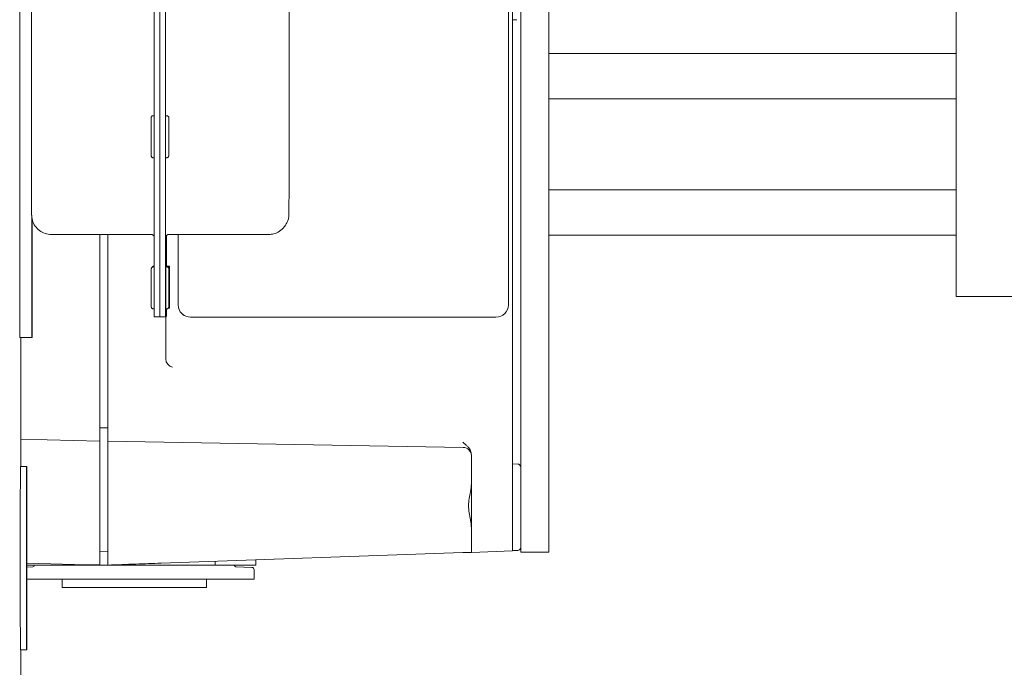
# Model space of a CAD drawing. Header units: inches. Extents: x 1 to 669, y 0 to 417.
# Tile 97 of 256: x 50.81 to 55.51, y 372.85 to 375.93. Entities that reach past the tile are written whole.
import ezdxf

# ---------------------------------------------------------------- set-up
doc = ezdxf.new("R2010")
doc.units = ezdxf.units.IN
doc.header["$LTSCALE"] = 12
doc.header["$MEASUREMENT"] = 0
doc.layers.add('X', color=1, linetype='CONTINUOUS')

msp = doc.modelspace()

# ---------------------------------------------------------------- linework, layer by layer
at = {"layer": 'X', "lineweight": 0}
for p, q in [((55.27734, 379.61268), (55.27734, 374.61268)), ((53.20234, 373.58218), (53.20234, 379.13018)), ((53.33534, 373.58218), (53.33534, 379.13018)), ((50.81299, 377.91729), (50.81299, 374.41729)), ((51.45455, 374.70295), (51.45455, 377.62795)), ((51.48155, 377.62795), (51.48155, 374.70295)), ((51.48155, 374.70295), (51.48155, 377.62795)), ((51.50855, 377.62795), (51.50855, 374.70295)), ((53.16297, 377.60483), (53.16297, 374.25833)), ((53.14253, 377.28985), (53.14253, 374.57331)), ((50.86988, 375.28337), (50.86988, 377.04837)), ((52.09693, 375.28727), (52.09693, 377.05227)), ((51.50873, 375.47457), (51.50873, 376.85657)), ((53.18335, 375.93229), (53.16297, 375.93158)), ((55.27734, 375.77169), (53.33534, 375.77169)), ((55.27734, 375.55519), (53.33534, 375.55519)), ((51.44964, 375.47457), (51.45455, 375.47457)), ((51.51364, 375.47457), (51.50864, 375.47457)), ((51.44964, 375.27457), (51.45455, 375.27457)), ((51.51364, 375.27457), (51.50864, 375.27457)), ((51.50873, 374.79182), (51.50873, 375.27457)), ((55.27734, 375.12217), (53.33534, 375.12217)), ((50.87099, 374.98918), (50.87099, 374.41729)), ((50.87311, 374.42001), (50.87311, 374.97863)), ((50.87129, 374.92327), (50.87133, 374.92327)), ((50.87293, 374.92537), (50.87297, 374.92537)), ((50.96381, 374.9086), (51.44006, 374.9086)), ((51.19447, 374.12836), (51.19447, 374.9086)), ((51.23384, 374.9086), (51.23384, 374.12858)), ((51.52406, 374.9086), (52.00031, 374.9086)), ((51.56828, 374.9086), (51.56828, 374.57331)), ((51.56869, 374.57331), (51.56869, 374.9086)), ((52.07418, 374.94462), (52.07686, 374.94806)), ((50.87129, 374.88719), (50.87133, 374.88719)), ((50.87293, 374.88929), (50.87297, 374.88929)), ((51.50873, 374.87087), (51.5099, 374.87235)), ((51.51201, 374.8785), (51.51201, 374.89987)), ((51.51225, 374.75736), (51.51225, 374.90092)), ((55.27734, 374.90567), (53.33534, 374.90567)), ((50.87131, 374.85), (50.87128, 374.84996)), ((50.87295, 374.85211), (50.87292, 374.85206)), ((51.45024, 374.7544), (51.45455, 374.7544)), ((51.45102, 374.75539), (51.45455, 374.75539)), ((51.45179, 374.75637), (51.45455, 374.75637)), ((51.45256, 374.75736), (51.45455, 374.75736)), ((51.51424, 374.7544), (51.50924, 374.7544)), ((51.51502, 374.75539), (51.51002, 374.75539)), ((51.51579, 374.75637), (51.51079, 374.75637)), ((51.52656, 374.75736), (51.51156, 374.75736)), ((55.27734, 374.61268), (55.50694, 374.61268)), ((56.05834, 374.61268), (55.50694, 374.61268)), ((51.45024, 374.5544), (51.4546, 374.5544)), ((51.51424, 374.5544), (51.50924, 374.5544)), ((51.52656, 374.55736), (51.52135, 374.55736)), ((51.45467, 374.51561), (51.48167, 374.51561)), ((51.48167, 374.51561), (51.50867, 374.51561)), ((51.50867, 374.51561), (51.51213, 374.52003)), ((51.50943, 374.31474), (51.50943, 374.51658)), ((51.6273, 374.51426), (51.62771, 374.51426)), ((53.08351, 374.51426), (51.62771, 374.51426)), ((50.87099, 374.41729), (50.81299, 374.41729)), ((50.81826, 373.80329), (50.81826, 374.41729)), ((50.87099, 374.41729), (50.87311, 374.42001)), ((53.16297, 374.25833), (53.16297, 374.21898)), ((53.16297, 374.21898), (53.16297, 374.1875)), ((53.16297, 374.1875), (53.16297, 373.59725)), ((51.19447, 374.12836), (51.19447, 373.9237)), ((51.23384, 373.9237), (51.23384, 374.12858)), ((51.19447, 373.98673), (51.23384, 373.98777)), ((50.81826, 373.93356), (51.19447, 373.9237)), ((51.19447, 373.73379), (51.19447, 373.9237)), ((51.23384, 373.73381), (51.23384, 373.9237)), ((51.23384, 373.9237), (52.92744, 373.89414)), ((52.96612, 373.85899), (52.96612, 373.59038)), ((50.81624, 373.80329), (50.84624, 373.80329)), ((53.18715, 373.81459), (53.16297, 373.81544)), ((51.19447, 373.51547), (51.19447, 373.73379)), ((51.23384, 373.51516), (51.23384, 373.73381)), ((53.16297, 373.40052), (53.16297, 373.59725)), ((52.96612, 373.39365), (52.96612, 373.59038)), ((53.20234, 373.58218), (53.20234, 373.39468)), ((53.33534, 373.39468), (53.33534, 373.58218)), ((51.19447, 373.51547), (51.19447, 373.33432)), ((51.23384, 373.51516), (51.23384, 373.33316)), ((51.19447, 373.39618), (51.23384, 373.39721)), ((52.92538, 373.39222), (51.48713, 373.342)), ((51.93856, 373.35776), (51.93856, 373.33311)), ((52.96612, 373.39365), (53.16297, 373.40052)), ((53.18715, 373.4029), (53.16297, 373.40205)), ((53.33534, 373.39468), (53.20234, 373.39468)), ((50.84653, 373.34226), (51.13074, 373.33482)), ((50.84653, 373.33315), (51.19447, 373.33315)), ((50.8759, 373.32493), (50.84653, 373.3237)), ((50.88345, 373.33279), (50.88345, 373.33315)), ((51.23384, 373.33311), (51.11573, 373.33311)), ((51.19447, 373.33315), (51.19447, 373.33432)), ((51.23384, 373.33311), (51.23384, 373.33316)), ((51.23384, 373.33311), (51.74565, 373.33311)), ((51.74565, 373.35103), (51.74565, 373.33311)), ((51.90164, 373.33311), (51.74565, 373.33311)), ((51.8362, 373.33279), (51.8362, 373.33311)), ((51.91937, 373.32177), (51.84375, 373.32493)), ((51.93856, 373.33311), (51.90164, 373.33311)), ((51.37975, 373.26618), (50.84652, 373.26618)), ((51.01534, 373.22681), (51.01534, 373.26618)), ((51.37975, 373.26618), (51.56095, 373.26618)), ((51.76382, 373.26618), (51.56095, 373.26618)), ((51.70431, 373.22681), (51.70431, 373.26618)), ((51.89799, 373.26618), (51.76382, 373.26618)), ((51.93069, 373.26618), (51.89799, 373.26618)), ((51.93069, 373.30997), (51.93069, 373.26618)), ((51.70431, 373.22681), (51.01534, 373.22681)), ((50.81624, 372.92829), (50.84624, 372.92829)), ((50.81826, 372.60907), (50.81826, 372.92829))]:
    msp.add_line(p, q, dxfattribs=at)
for centre, radius, start, end in [((52.92675, 373.85478), 0.03937, 0, 89), ((53.1866, 373.79885), 0.01575, 0, 88), ((53.1866, 373.41863), 0.01575, 272, 0), ((50.87557, 373.33279), 0.00787, 272.38594, 0), ((51.84408, 373.33279), 0.00787, 180, 267.61406), ((51.91888, 373.30997), 0.01181, 0, 87.61406)]:
    msp.add_arc(centre, radius, start, end, dxfattribs=at)
for centre, major_axis, ratio, start_param, end_param in [((51.50864, 375.37457), (0, 0.1), 0.0006521, 0, 1.5716308), ((51.50864, 375.37457), (0, -0.1), 0.0006521, -1.5699619, 0), ((50.87131, 374.9102), (0, -0.075), 0.0006521, -7.8531472, -1.5699619), ((50.8713, 374.90205), (0, 0.05255), 0.0006445, -0.0010912, 0.598985), ((50.87131, 374.9052), (0, 0.0487), 0.0006521, -0.7845568, 0.0008258), ((50.87295, 374.91231), (0, -0.075), 0.0006521, -2.6761102, -1.5699619), ((50.87295, 374.91231), (0, -0.075), 0.0006521, -1.5699619, 2.6709836), ((50.87295, 374.90415), (0, 0.05255), 0.0006445, -0.0010912, 0.598985), ((50.87295, 374.90731), (0, 0.0487), 0.0006521, -0.7845568, 0.0008258), ((50.87131, 374.9052), (0, -0.03608), 0.0006521, -2.0935607, -1.0463631), ((50.87131, 374.9052), (0, 0.03608), 0.0006521, 0.0008344, 1.048032), ((50.87131, 374.9052), (0, 0.03608), 0.0006521, -1.0463631, 0.0004694), ((50.87131, 374.89698), (0, 0.05226), 0.0006529, -1.3769486, -0.6148738), ((50.87131, 374.9052), (0, 0.03608), 0.0006521, -2.0935607, -1.0463631), ((50.87295, 374.90731), (0, 0.03608), 0.0006521, 0.0008344, 1.048032), ((50.87295, 374.90731), (0, -0.03608), 0.0006521, -2.0935607, -1.0463631), ((50.87295, 374.90731), (0, 0.03608), 0.0006521, -1.0463631, 0.0004694), ((50.87295, 374.90731), (0, 0.03608), 0.0006521, -2.0935607, -1.0463631), ((50.87296, 374.89909), (0, 0.05226), 0.0006529, -1.3769486, -0.6148738), ((50.87131, 374.9052), (0, -0.03608), 0.0006521, -1.0463631, 0.0008344), ((50.87131, 374.9052), (0, -0.03608), 0.0006521, 0.0008344, 1.048032), ((50.87295, 374.90731), (0, -0.03608), 0.0006521, -1.0463631, 0.0008344), ((50.87295, 374.90731), (0, -0.03608), 0.0006521, 0.0008344, 1.048032), ((51.50201, 374.87851), (0.00946, -0.00326), 0.9989406, -0.3313594, 0.3320115), ((51.50207, 374.79607), (0.00946, -0.00326), 0.9989406, 0.3320115, 1.1724331), ((51.52656, 374.65736), (0, -0.1), 0.0006521, -7.8531472, -1.5699619), ((51.50924, 374.6544), (0, 0.1), 0.0006521, 0, 1.5716308), ((51.51002, 374.65539), (0, 0.1), 0.0006521, 0, 0.1408622), ((51.51079, 374.65637), (0, 0.1), 0.0006521, 0, 0.1402069), ((51.51156, 374.65736), (0, 0.1), 0.0006521, 0, 0.1408622), ((51.52656, 374.65736), (0, -0.0735), 0.0006521, -7.8531472, -1.5699619), ((51.48167, 374.70311), (0, -0.1875), 0.0006521, -1.5699619, 0), ((51.50867, 374.70311), (0, -0.1875), 0.0006521, -1.5699619, 0.0008344), ((51.50924, 374.6544), (0, -0.1), 0.0006521, -1.5699619, 0), ((51.51213, 374.70753), (0, -0.1875), 0.0006521, 0.0008344, 0.6151045), ((51.6273, 374.57331), (0, -0.05906), 0.9993908, -1.5707963, 0)]:
    msp.add_ellipse(centre, major_axis=major_axis, ratio=ratio, start_param=start_param, end_param=end_param, dxfattribs=at)
at = {"layer": 'X', "lineweight": 0, "extrusion": (-1.29039e-14, 2.51275e-16, -1)}
for centre in [(50.87131, 374.9052), (50.87295, 374.90731)]:
    msp.add_ellipse(centre, major_axis=(0, -0.0552), ratio=0.0006521, start_param=-1.6042738, end_param=2.3880031, dxfattribs=at)
at = {"layer": 'X', "lineweight": 0, "extrusion": (9.43188e-23, 1.73328e-16, -1)}
msp.add_ellipse((51.49879, 374.87438), major_axis=(0.00326, 0.00946), ratio=0.9989424, start_param=1.239437, end_param=1.3425641, dxfattribs=at)
at = {"layer": 'X', "lineweight": 0, "extrusion": (1.3588e-22, 2.4987e-16, -1)}
msp.add_ellipse((51.45467, 374.70311), major_axis=(0, -0.1875), ratio=0.0006521, start_param=0, end_param=1.5699619, dxfattribs=at)
at = {"layer": 'X', "lineweight": 0, "extrusion": (1.35996e-22, 2.4987e-16, -1)}
msp.add_ellipse((51.48167, 374.70311), major_axis=(0, -0.1875), ratio=0.0006521, start_param=0, end_param=1.5699619, dxfattribs=at)
at = {"layer": 'X', "lineweight": 0, "extrusion": (1.47798e-29, 2.4987e-16, -1)}
msp.add_ellipse((51.62771, 374.57331), major_axis=(0, -0.05906), ratio=0.9993908, start_param=0, end_param=1.5707963, dxfattribs=at)
at = {"layer": 'X', "lineweight": 0, "extrusion": (-2.52203e-31, 2.4987e-16, -1)}
msp.add_ellipse((53.08351, 374.57331), major_axis=(0, -0.05906), ratio=0.9993908, start_param=-1.5707963, end_param=0, dxfattribs=at)
at = {"layer": 'X', "lineweight": 0, "extrusion": (1.3598e-22, 2.4987e-16, -1)}
msp.add_ellipse((50.81624, 373.36579), major_axis=(0, -0.4375), ratio=0.0006521, start_param=0, end_param=3.1415927, dxfattribs=at)
at = {"layer": 'X', "lineweight": 0, "extrusion": (-3.19792e-16, 2.49924e-16, -1)}
msp.add_ellipse((50.84624, 373.36579), major_axis=(0, 0.4375), ratio=0.0006521, start_param=-4.7132234, end_param=1.5699619, dxfattribs=at)
at = {"layer": 'X', "lineweight": 0}
for points, knots in [([(51.44964, 375.27457), (51.44856, 375.27457), (51.44746, 375.27475), (51.44543, 375.27544), (51.44447, 375.27595), (51.44277, 375.27722), (51.44202, 375.27801), (51.44081, 375.27976), (51.44034, 375.28074), (51.4399, 375.28225), (51.4398, 375.28276), (51.43972, 375.28336), (51.4397, 375.28347), (51.43968, 375.28365), (51.43968, 375.28373), (51.43967, 375.28388), (51.43966, 375.28396), (51.43965, 375.28408), (51.43965, 375.28413), (51.43965, 375.28423), (51.43965, 375.28427), (51.43964, 375.28438), (51.43964, 375.28443), (51.43964, 375.2846), (51.43964, 375.2847), (51.43963, 375.28527), (51.43963, 375.28598), (51.43962, 375.28943), (51.43962, 375.29362), (51.4396, 375.3045), (51.4396, 375.31111), (51.43959, 375.3261), (51.43959, 375.33465), (51.43958, 375.35261), (51.43958, 375.36224), (51.43958, 375.3727), (51.43958, 375.3736), (51.43958, 375.37719), (51.43958, 375.3799), (51.43958, 375.39072), (51.43959, 375.39883), (51.43959, 375.41545), (51.43959, 375.42399), (51.4396, 375.43885), (51.43961, 375.44536), (51.43962, 375.45564), (51.43962, 375.45952), (51.43963, 375.46287), (51.43963, 375.4636), (51.43964, 375.46429), (51.43964, 375.46445), (51.43964, 375.46466), (51.43964, 375.46471), (51.43965, 375.46491), (51.43965, 375.46496), (51.43966, 375.4651), (51.43966, 375.46519), (51.43968, 375.46542), (51.43969, 375.46554), (51.43972, 375.46579), (51.43973, 375.46591), (51.43978, 375.46625), (51.43982, 375.46647), (51.43997, 375.46714), (51.4401, 375.46759), (51.44057, 375.46886), (51.44099, 375.46966), (51.44212, 375.47124), (51.44288, 375.47201), (51.44459, 375.47326), (51.44556, 375.47376), (51.44755, 375.4744), (51.4486, 375.47457), (51.44964, 375.47457)], [0, 0, 0, 0, 0.0032486, 0.0032486, 0.00643284, 0.00643284, 0.00961935, 0.00961935, 0.01280485, 0.01280485, 0.0143401, 0.0143401, 0.01470487, 0.01470487, 0.01497982, 0.01497982, 0.01536006, 0.01536006, 0.01574395, 0.01574395, 0.01637924, 0.01637924, 0.01785202, 0.01785202, 0.02226475, 0.02226475, 0.03553342, 0.03553342, 0.06637602, 0.06637602, 0.09507725, 0.09507725, 0.12376912, 0.12376912, 0.15245262, 0.15245262, 0.1551505, 0.1551505, 0.16325145, 0.16325145, 0.18775779, 0.18775779, 0.21657726, 0.21657726, 0.24525612, 0.24525612, 0.27394802, 0.27394802, 0.28619571, 0.28619571, 0.29174862, 0.29174862, 0.29434908, 0.29434908, 0.29494733, 0.29494733, 0.29549571, 0.29549571, 0.29594024, 0.29594024, 0.29632845, 0.29632845, 0.29700344, 0.29700344, 0.29840249, 0.29840249, 0.30106446, 0.30106446, 0.30423201, 0.30423201, 0.30741792, 0.30741792, 0.31053166, 0.31053166, 0.31053166, 0.31053166]), ([(51.51364, 375.47457), (51.51473, 375.47457), (51.51582, 375.47439), (51.51785, 375.4737), (51.51882, 375.47319), (51.52051, 375.47191), (51.52127, 375.47113), (51.52247, 375.46938), (51.52294, 375.4684), (51.52338, 375.46689), (51.52349, 375.46638), (51.52357, 375.46578), (51.52358, 375.46567), (51.5236, 375.46549), (51.52361, 375.46541), (51.52362, 375.46526), (51.52362, 375.46518), (51.52363, 375.46506), (51.52363, 375.46501), (51.52364, 375.46491), (51.52364, 375.46487), (51.52364, 375.46476), (51.52364, 375.46471), (51.52365, 375.46454), (51.52365, 375.46444), (51.52365, 375.46387), (51.52365, 375.46315), (51.52366, 375.45971), (51.52367, 375.45551), (51.52368, 375.44464), (51.52368, 375.43803), (51.52369, 375.42304), (51.5237, 375.41449), (51.5237, 375.39653), (51.5237, 375.3869), (51.5237, 375.36779), (51.5237, 375.35806), (51.5237, 375.33974), (51.52369, 375.3309), (51.52369, 375.31522), (51.52368, 375.30818), (51.52367, 375.29673), (51.52367, 375.29219), (51.52366, 375.28766), (51.52365, 375.28651), (51.52365, 375.28528), (51.52365, 375.28495), (51.52365, 375.28461), (51.52364, 375.28454), (51.52364, 375.28436), (51.52364, 375.28431), (51.52363, 375.28413), (51.52363, 375.28405), (51.52362, 375.28386), (51.52361, 375.28379), (51.5236, 375.28363), (51.52359, 375.28352), (51.52356, 375.28328), (51.52354, 375.28315), (51.52348, 375.28277), (51.52343, 375.28252), (51.52325, 375.28175), (51.52309, 375.28124), (51.52252, 375.27987), (51.52202, 375.27903), (51.52077, 375.27747), (51.51996, 375.27674), (51.51818, 375.27559), (51.51718, 375.27516), (51.51534, 375.27468), (51.51449, 375.27457), (51.51364, 375.27457)], [0, 0, 0, 0, 0.0032486, 0.0032486, 0.00643284, 0.00643284, 0.00961935, 0.00961935, 0.01280485, 0.01280485, 0.0143401, 0.0143401, 0.01470487, 0.01470487, 0.01497982, 0.01497982, 0.01536006, 0.01536006, 0.01574395, 0.01574395, 0.01637924, 0.01637924, 0.01785202, 0.01785202, 0.02226475, 0.02226475, 0.03553342, 0.03553342, 0.06637602, 0.06637602, 0.09507725, 0.09507725, 0.12376912, 0.12376912, 0.15245262, 0.15245262, 0.1811343, 0.1811343, 0.20981587, 0.20981587, 0.2384989, 0.2384989, 0.26718764, 0.26718764, 0.28141293, 0.28141293, 0.28955979, 0.28955979, 0.29326269, 0.29326269, 0.29465359, 0.29465359, 0.29530503, 0.29530503, 0.29558883, 0.29558883, 0.29594851, 0.29594851, 0.29637696, 0.29637696, 0.29713583, 0.29713583, 0.29875064, 0.29875064, 0.30159224, 0.30159224, 0.304771, 0.304771, 0.30795706, 0.30795706, 0.31048651, 0.31048651, 0.31048651, 0.31048651]), ([(50.96381, 374.9086), (50.95367, 374.9086), (50.94341, 374.91029), (50.92438, 374.91672), (50.91536, 374.92148), (50.89945, 374.93346), (50.89238, 374.94082), (50.88105, 374.9572), (50.87665, 374.96642), (50.87247, 374.98068), (50.87145, 374.98554), (50.87058, 374.99226), (50.8704, 374.99418), (50.87024, 374.99642), (50.87022, 374.9969), (50.87017, 374.99769), (50.87016, 374.99802), (50.87012, 374.99878), (50.87011, 374.99917), (50.87009, 374.99981), (50.87008, 375.00007), (50.87007, 375.00064), (50.87007, 375.00089), (50.87006, 375.00162), (50.87005, 375.00195), (50.87004, 375.00336), (50.87003, 375.00456), (50.87001, 375.01135), (50.86999, 375.02062), (50.86996, 375.04778), (50.86994, 375.0666), (50.86991, 375.11026), (50.8699, 375.13549), (50.86989, 375.18948), (50.86988, 375.21891), (50.86988, 375.2601), (50.86988, 375.27175), (50.86988, 375.28337)], [0, 0, 0, 0, 0.03040307, 0.03040307, 0.06025631, 0.06025631, 0.09012925, 0.09012925, 0.12000058, 0.12000058, 0.13474617, 0.13474617, 0.14046984, 0.14046984, 0.14205152, 0.14205152, 0.14332519, 0.14332519, 0.14532875, 0.14532875, 0.14750081, 0.14750081, 0.15124692, 0.15124692, 0.1606139, 0.1606139, 0.18870244, 0.18870244, 0.27385836, 0.27385836, 0.36570769, 0.36570769, 0.45545992, 0.45545992, 0.54514788, 0.54514788, 0.580014, 0.580014, 0.580014, 0.580014]), ([(52.09693, 375.28727), (52.09693, 375.25686), (52.09692, 375.22605), (52.09691, 375.16892), (52.0969, 375.14182), (52.09688, 375.09405), (52.09686, 375.0728), (52.09683, 375.03871), (52.09681, 375.02548), (52.09679, 375.01274), (52.09678, 375.00965), (52.09676, 375.00656), (52.09676, 375.0059), (52.09674, 375.00468), (52.09674, 375.00441), (52.09672, 375.00365), (52.09671, 375.00324), (52.09667, 375.00213), (52.09665, 375.00159), (52.09659, 375.00036), (52.09655, 374.99967), (52.09639, 374.99754), (52.09625, 374.99603), (52.09581, 374.99243), (52.09548, 374.99031), (52.09392, 374.98212), (52.09213, 374.97609), (52.08654, 374.96239), (52.08215, 374.95482), (52.07686, 374.94806)], [0, 0, 0, 0, 0.09124678, 0.09124678, 0.180847, 0.180847, 0.27052259, 0.27052259, 0.36025867, 0.36025867, 0.40494157, 0.40494157, 0.42660109, 0.42660109, 0.43197052, 0.43197052, 0.43580846, 0.43580846, 0.43809618, 0.43809618, 0.44037378, 0.44037378, 0.4449161, 0.4449161, 0.45134792, 0.45134792, 0.46999733, 0.46999733, 0.49575334, 0.49575334, 0.49575334, 0.49575334]), ([(51.45455, 374.89748), (51.45431, 374.89838), (51.45397, 374.8993), (51.4531, 374.9011), (51.45254, 374.90199), (51.45125, 374.90364), (51.45052, 374.9044), (51.44892, 374.90575), (51.44805, 374.90634), (51.4462, 374.90733), (51.44522, 374.90772), (51.44287, 374.9084), (51.44146, 374.9086), (51.44006, 374.9086)], [0.610572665, 0.610572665, 0.610572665, 0.610572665, 0.613462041, 0.613462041, 0.616599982, 0.616599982, 0.619737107, 0.619737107, 0.622874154, 0.622874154, 0.626011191, 0.626011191, 0.630213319, 0.630213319, 0.630213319, 0.630213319]), ([(51.52406, 374.9086), (51.52244, 374.9086), (51.52079, 374.90833), (51.51775, 374.9073), (51.5163, 374.90654), (51.51399, 374.9048), (51.51304, 374.90387), (51.51224, 374.90284)], [0, 0, 0, 0, 0.004869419, 0.004869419, 0.009646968, 0.009646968, 0.013562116, 0.013562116, 0.013562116, 0.013562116]), ([(52.07418, 374.94462), (52.06794, 374.93664), (52.06029, 374.92959), (52.04351, 374.91855), (52.0342, 374.91438), (52.0167, 374.90969), (52.00847, 374.9086), (52.00031, 374.9086)], [0, 0, 0, 0, 0.030401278, 0.030401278, 0.060253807, 0.060253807, 0.084739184, 0.084739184, 0.084739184, 0.084739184]), ([(51.51371, 374.90446), (51.51327, 374.90368), (51.5129, 374.90287), (51.51236, 374.90137), (51.51217, 374.90066), (51.51197, 374.89967), (51.51192, 374.89934), (51.51185, 374.89882), (51.51183, 374.89861), (51.5118, 374.89831), (51.51179, 374.8982), (51.51177, 374.89797), (51.51177, 374.89788), (51.51176, 374.89767), (51.51176, 374.89761), (51.51176, 374.89755), (51.51175, 374.89754), (51.51175, 374.89754)], [0.002180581, 0.002180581, 0.002180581, 0.002180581, 0.004840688, 0.004840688, 0.007019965, 0.007019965, 0.008151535, 0.008151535, 0.009196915, 0.009196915, 0.010142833, 0.010142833, 0.011704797, 0.011704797, 0.015101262, 0.015101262, 0.018003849, 0.018003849, 0.018003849, 0.018003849]), ([(51.45024, 374.5544), (51.44916, 374.5544), (51.44806, 374.55458), (51.44603, 374.55527), (51.44507, 374.55578), (51.44338, 374.55706), (51.44262, 374.55784), (51.44141, 374.55959), (51.44095, 374.56057), (51.4405, 374.56208), (51.4404, 374.56259), (51.44032, 374.56319), (51.4403, 374.5633), (51.44029, 374.56348), (51.44028, 374.56356), (51.44027, 374.56371), (51.44026, 374.56379), (51.44026, 374.56391), (51.44025, 374.56396), (51.44025, 374.56406), (51.44025, 374.5641), (51.44024, 374.56421), (51.44024, 374.56426), (51.44024, 374.56443), (51.44024, 374.56453), (51.44024, 374.5651), (51.44023, 374.56582), (51.44022, 374.56926), (51.44022, 374.57346), (51.44021, 374.58433), (51.4402, 374.59094), (51.44019, 374.60593), (51.44019, 374.61448), (51.44019, 374.63244), (51.44019, 374.64207), (51.44019, 374.65253), (51.44019, 374.65343), (51.44019, 374.65703), (51.44019, 374.65973), (51.44019, 374.67055), (51.44019, 374.67866), (51.44019, 374.69529), (51.44019, 374.70382), (51.4402, 374.71868), (51.44021, 374.7252), (51.44022, 374.73547), (51.44022, 374.73935), (51.44023, 374.7427), (51.44024, 374.74343), (51.44024, 374.74412), (51.44024, 374.74428), (51.44024, 374.74449), (51.44024, 374.74454), (51.44025, 374.74474), (51.44025, 374.74479), (51.44026, 374.74493), (51.44026, 374.74502), (51.44028, 374.74525), (51.44029, 374.74537), (51.44032, 374.74562), (51.44033, 374.74575), (51.44038, 374.74608), (51.44042, 374.7463), (51.44057, 374.74697), (51.4407, 374.74742), (51.44117, 374.74869), (51.44159, 374.74949), (51.44272, 374.75107), (51.44348, 374.75184), (51.44519, 374.75309), (51.44616, 374.75359), (51.44816, 374.75424), (51.44921, 374.7544), (51.45024, 374.7544)], [0, 0, 0, 0, 0.0032486, 0.0032486, 0.00643284, 0.00643284, 0.00961935, 0.00961935, 0.01280485, 0.01280485, 0.0143401, 0.0143401, 0.01470487, 0.01470487, 0.01497982, 0.01497982, 0.01536006, 0.01536006, 0.01574395, 0.01574395, 0.01637924, 0.01637924, 0.01785202, 0.01785202, 0.02226475, 0.02226475, 0.03553342, 0.03553342, 0.06637602, 0.06637602, 0.09507725, 0.09507725, 0.12376912, 0.12376912, 0.15245262, 0.15245262, 0.1551505, 0.1551505, 0.16325145, 0.16325145, 0.18775779, 0.18775779, 0.21657726, 0.21657726, 0.24525612, 0.24525612, 0.27394802, 0.27394802, 0.28619571, 0.28619571, 0.29174862, 0.29174862, 0.29434908, 0.29434908, 0.29494733, 0.29494733, 0.29549571, 0.29549571, 0.29594024, 0.29594024, 0.29632845, 0.29632845, 0.29700344, 0.29700344, 0.29840249, 0.29840249, 0.30106446, 0.30106446, 0.30423201, 0.30423201, 0.30741792, 0.30741792, 0.31053166, 0.31053166, 0.31053166, 0.31053166]), ([(51.44277, 374.75104), (51.4428, 374.7511), (51.44284, 374.75115), (51.44349, 374.75206), (51.44425, 374.75283), (51.44596, 374.75408), (51.44693, 374.75458), (51.44893, 374.75523), (51.44998, 374.75539), (51.45102, 374.75539)], [0.3008678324, 0.3008678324, 0.3008678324, 0.3008678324, 0.3010644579, 0.3010644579, 0.3042320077, 0.3042320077, 0.3074179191, 0.3074179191, 0.310531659, 0.310531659, 0.310531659, 0.310531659]), ([(51.44354, 374.75203), (51.44357, 374.75208), (51.44361, 374.75213), (51.44426, 374.75304), (51.44502, 374.75381), (51.44673, 374.75507), (51.4477, 374.75556), (51.4497, 374.75621), (51.45075, 374.75637), (51.45179, 374.75637)], [0.3008736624, 0.3008736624, 0.3008736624, 0.3008736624, 0.3010644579, 0.3010644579, 0.3042320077, 0.3042320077, 0.3074179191, 0.3074179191, 0.310531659, 0.310531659, 0.310531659, 0.310531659]), ([(51.44431, 374.75301), (51.44435, 374.75307), (51.44438, 374.75312), (51.44503, 374.75403), (51.4458, 374.7548), (51.4475, 374.75606), (51.44847, 374.75655), (51.45047, 374.7572), (51.45152, 374.75736), (51.45256, 374.75736)], [0.3008678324, 0.3008678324, 0.3008678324, 0.3008678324, 0.3010644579, 0.3010644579, 0.3042320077, 0.3042320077, 0.3074179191, 0.3074179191, 0.310531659, 0.310531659, 0.310531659, 0.310531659]), ([(51.51424, 374.7544), (51.51533, 374.7544), (51.51642, 374.75422), (51.51845, 374.75353), (51.51942, 374.75302), (51.52111, 374.75175), (51.52187, 374.75096), (51.52307, 374.74921), (51.52354, 374.74823), (51.52398, 374.74672), (51.52409, 374.74621), (51.52417, 374.74561), (51.52418, 374.7455), (51.5242, 374.74532), (51.52421, 374.74524), (51.52422, 374.74509), (51.52423, 374.74501), (51.52423, 374.74489), (51.52423, 374.74484), (51.52424, 374.74474), (51.52424, 374.7447), (51.52424, 374.74459), (51.52424, 374.74454), (51.52425, 374.74437), (51.52425, 374.74427), (51.52425, 374.7437), (51.52425, 374.74299), (51.52426, 374.73954), (51.52427, 374.73535), (51.52428, 374.72447), (51.52429, 374.71786), (51.52429, 374.70287), (51.5243, 374.69432), (51.5243, 374.67636), (51.5243, 374.66673), (51.5243, 374.65627), (51.5243, 374.65537), (51.5243, 374.65178), (51.5243, 374.64907), (51.5243, 374.63825), (51.5243, 374.63014), (51.5243, 374.61352), (51.52429, 374.60498), (51.52429, 374.59012), (51.52428, 374.58361), (51.52427, 374.57333), (51.52426, 374.56945), (51.52426, 374.5661), (51.52425, 374.56537), (51.52425, 374.56468), (51.52425, 374.56452), (51.52425, 374.56431), (51.52425, 374.56426), (51.52424, 374.56406), (51.52424, 374.56401), (51.52423, 374.56387), (51.52423, 374.56378), (51.52421, 374.56355), (51.5242, 374.56343), (51.52417, 374.56318), (51.52415, 374.56306), (51.5241, 374.56272), (51.52406, 374.5625), (51.52392, 374.56183), (51.52379, 374.56138), (51.52332, 374.56011), (51.5229, 374.55931), (51.52177, 374.55773), (51.52101, 374.55696), (51.5193, 374.55571), (51.51833, 374.55521), (51.51633, 374.55457), (51.51528, 374.5544), (51.51424, 374.5544)], [0, 0, 0, 0, 0.0032486, 0.0032486, 0.00643284, 0.00643284, 0.00961935, 0.00961935, 0.01280485, 0.01280485, 0.0143401, 0.0143401, 0.01470487, 0.01470487, 0.01497982, 0.01497982, 0.01536006, 0.01536006, 0.01574395, 0.01574395, 0.01637924, 0.01637924, 0.01785202, 0.01785202, 0.02226475, 0.02226475, 0.03553342, 0.03553342, 0.06637602, 0.06637602, 0.09507725, 0.09507725, 0.12376912, 0.12376912, 0.15245262, 0.15245262, 0.1551505, 0.1551505, 0.16325145, 0.16325145, 0.18775779, 0.18775779, 0.21657726, 0.21657726, 0.24525612, 0.24525612, 0.27394802, 0.27394802, 0.28619571, 0.28619571, 0.29174862, 0.29174862, 0.29434908, 0.29434908, 0.29494733, 0.29494733, 0.29549571, 0.29549571, 0.29594024, 0.29594024, 0.29632845, 0.29632845, 0.29700344, 0.29700344, 0.29840249, 0.29840249, 0.30106446, 0.30106446, 0.30423201, 0.30423201, 0.30741792, 0.30741792, 0.31053166, 0.31053166, 0.31053166, 0.31053166]), ([(51.51502, 374.75539), (51.5161, 374.75539), (51.5172, 374.75521), (51.51923, 374.75452), (51.52019, 374.75401), (51.52189, 374.75274), (51.52264, 374.75195), (51.52385, 374.7502), (51.52432, 374.74922), (51.52476, 374.74771), (51.52487, 374.7472), (51.52495, 374.7466), (51.52496, 374.74649), (51.52498, 374.74631), (51.52498, 374.74623), (51.525, 374.74608), (51.525, 374.746), (51.52501, 374.74588), (51.52501, 374.74583), (51.52501, 374.74573), (51.52501, 374.74569), (51.52502, 374.74558), (51.52502, 374.74553), (51.52502, 374.74536), (51.52502, 374.74526), (51.52503, 374.74469), (51.52503, 374.74398), (51.52504, 374.74053), (51.52504, 374.73634), (51.52506, 374.72546), (51.52506, 374.71885), (51.52507, 374.70386), (51.52507, 374.69531), (51.52508, 374.67735), (51.52508, 374.66772), (51.52508, 374.65726), (51.52508, 374.65637), (51.52508, 374.65277), (51.52508, 374.65006), (51.52508, 374.63924), (51.52507, 374.63113), (51.52507, 374.61451), (51.52507, 374.60597), (51.52506, 374.59111), (51.52505, 374.5846), (51.52504, 374.57432), (51.52504, 374.57044), (51.52503, 374.56709), (51.52503, 374.56636), (51.52502, 374.56567), (51.52502, 374.56551), (51.52502, 374.5653), (51.52502, 374.56526), (51.52501, 374.56505), (51.52501, 374.565), (51.525, 374.56487), (51.525, 374.56477), (51.52498, 374.56454), (51.52497, 374.56442), (51.52494, 374.56417), (51.52493, 374.56405), (51.52488, 374.56371), (51.52484, 374.56349), (51.52469, 374.56282), (51.52456, 374.56237), (51.52409, 374.5611), (51.52367, 374.5603), (51.52295, 374.55929), (51.52273, 374.55902), (51.52249, 374.55875)], [0, 0, 0, 0, 0.0032486, 0.0032486, 0.00643284, 0.00643284, 0.00961935, 0.00961935, 0.01280485, 0.01280485, 0.0143401, 0.0143401, 0.01470487, 0.01470487, 0.01497982, 0.01497982, 0.01536006, 0.01536006, 0.01574395, 0.01574395, 0.01637924, 0.01637924, 0.01785202, 0.01785202, 0.02226475, 0.02226475, 0.03553342, 0.03553342, 0.06637602, 0.06637602, 0.09507725, 0.09507725, 0.12376912, 0.12376912, 0.15245262, 0.15245262, 0.1551505, 0.1551505, 0.16325145, 0.16325145, 0.18775779, 0.18775779, 0.21657726, 0.21657726, 0.24525612, 0.24525612, 0.27394802, 0.27394802, 0.28619571, 0.28619571, 0.29174862, 0.29174862, 0.29434908, 0.29434908, 0.29494733, 0.29494733, 0.29549571, 0.29549571, 0.29594024, 0.29594024, 0.29632845, 0.29632845, 0.29700344, 0.29700344, 0.29840249, 0.29840249, 0.30106446, 0.30106446, 0.30212229, 0.30212229, 0.30212229, 0.30212229]), ([(51.51579, 374.75637), (51.51687, 374.75637), (51.51796, 374.75619), (51.52, 374.7555), (51.52096, 374.755), (51.52265, 374.75372), (51.52341, 374.75293), (51.52462, 374.75118), (51.52508, 374.7502), (51.52553, 374.74869), (51.52563, 374.74818), (51.52571, 374.74759), (51.52573, 374.74747), (51.52574, 374.74729), (51.52575, 374.74722), (51.52576, 374.74706), (51.52577, 374.74698), (51.52577, 374.74686), (51.52578, 374.74682), (51.52578, 374.74671), (51.52578, 374.74667), (51.52578, 374.74656), (51.52579, 374.74651), (51.52579, 374.74635), (51.52579, 374.74624), (51.52579, 374.74567), (51.5258, 374.74496), (51.52581, 374.74151), (51.52581, 374.73732), (51.52582, 374.72644), (51.52583, 374.71983), (51.52583, 374.70485), (51.52584, 374.69629), (51.52584, 374.67833), (51.52584, 374.6687), (51.52584, 374.65825), (51.52584, 374.65735), (51.52584, 374.65375), (51.52584, 374.65104), (51.52584, 374.64022), (51.52584, 374.63211), (51.52584, 374.61549), (51.52583, 374.60695), (51.52583, 374.59209), (51.52582, 374.58558), (51.52581, 374.5753), (51.52581, 374.57142), (51.5258, 374.56807), (51.52579, 374.56734), (51.52579, 374.56665), (51.52579, 374.56649), (51.52579, 374.56628), (51.52579, 374.56624), (51.52578, 374.56603), (51.52578, 374.56598), (51.52577, 374.56585), (51.52577, 374.56575), (51.52575, 374.56553), (51.52574, 374.5654), (51.52571, 374.56515), (51.5257, 374.56503), (51.52564, 374.56469), (51.5256, 374.56447), (51.52546, 374.5638), (51.52533, 374.56335), (51.52486, 374.56208), (51.52444, 374.56128), (51.52372, 374.56028), (51.5235, 374.56), (51.52327, 374.55974)], [0, 0, 0, 0, 0.0032486, 0.0032486, 0.00643284, 0.00643284, 0.00961935, 0.00961935, 0.01280485, 0.01280485, 0.0143401, 0.0143401, 0.01470487, 0.01470487, 0.01497982, 0.01497982, 0.01536006, 0.01536006, 0.01574395, 0.01574395, 0.01637924, 0.01637924, 0.01785202, 0.01785202, 0.02226475, 0.02226475, 0.03553342, 0.03553342, 0.06637602, 0.06637602, 0.09507725, 0.09507725, 0.12376912, 0.12376912, 0.15245262, 0.15245262, 0.1551505, 0.1551505, 0.16325145, 0.16325145, 0.18775779, 0.18775779, 0.21657726, 0.21657726, 0.24525612, 0.24525612, 0.27394802, 0.27394802, 0.28619571, 0.28619571, 0.29174862, 0.29174862, 0.29434908, 0.29434908, 0.29494733, 0.29494733, 0.29549571, 0.29549571, 0.29594024, 0.29594024, 0.29632845, 0.29632845, 0.29700344, 0.29700344, 0.29840249, 0.29840249, 0.30106446, 0.30106446, 0.30211649, 0.30211649, 0.30211649, 0.30211649]), ([(52.92538, 373.91834), (52.92891, 373.91554), (52.93188, 373.91315), (52.93548, 373.91022), (52.93654, 373.90936), (52.93833, 373.90784), (52.9391, 373.90719), (52.94007, 373.90635), (52.94093, 373.90559), (52.94529, 373.90168), (52.9485, 373.89843), (52.95155, 373.89486), (52.95189, 373.89446), (52.95244, 373.8938), (52.95261, 373.89359), (52.95651, 373.88875), (52.95942, 373.88411), (52.9619, 373.87863), (52.96217, 373.878), (52.9649, 373.87123), (52.96612, 373.86515), (52.96612, 373.85899)], [0, 0, 0, 0, 0.125, 0.125, 0.1865579, 0.1865579, 0.2460937, 0.2460937, 0.2777896, 0.2777896, 0.4610847, 0.4610847, 0.484375, 0.484375, 0.5, 0.5, 0.71875, 0.71875, 0.75, 0.75, 1, 1, 1, 1]), ([(52.96612, 373.5086), (52.96626, 373.52102), (52.96413, 373.53431), (52.95768, 373.57012), (52.95257, 373.59341), (52.95257, 373.63853), (52.95768, 373.66154), (52.96413, 373.69649), (52.96626, 373.70935), (52.96612, 373.72126)], [0.68816791, 0.68816791, 0.68816791, 0.68816791, 0.79630841, 0.79630841, 0.96831932, 0.96831932, 1.14033022, 1.14033022, 1.24847073, 1.24847073, 1.24847073, 1.24847073]), ([(52.96612, 373.39365), (52.96612, 373.39365), (52.96557, 373.39363), (52.9641, 373.39358), (52.96303, 373.39354), (52.96272, 373.39353), (52.96036, 373.39344), (52.95742, 373.39334), (52.95337, 373.3932), (52.95307, 373.39319), (52.94952, 373.39307), (52.94526, 373.39292), (52.94001, 373.39273), (52.93989, 373.39273), (52.93719, 373.39264), (52.93238, 373.39247), (52.92544, 373.39223)], [0, 0, 0, 0, 0.125, 0.21875, 0.21875, 0.25, 0.25, 0.484375, 0.484375, 0.5, 0.5, 0.74609375, 0.74609375, 0.75, 0.75, 0.99927349, 0.99927349, 0.99927349, 0.99927349]), ([(51.48713, 373.342), (51.44722, 373.3406), (51.40731, 373.33921), (51.3674, 373.33782), (51.32288, 373.33627), (51.27836, 373.33472), (51.23384, 373.33316)], [0, 0, 0, 0, 0.0030595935, 0.0030595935, 0.0030595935, 0.0064728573, 0.0064728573, 0.0064728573, 0.0064728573])]:
    msp.add_open_spline(points, degree=3, knots=knots, dxfattribs=at)
for points in [[(50.87127, 374.95466), (50.87128, 374.95464), (50.87129, 374.95463), (50.8713, 374.95461)], [(50.87291, 374.95677), (50.87292, 374.95675), (50.87294, 374.95673), (50.87295, 374.95671)], [(50.87128, 374.94546), (50.87128, 374.94547), (50.87127, 374.94549), (50.87127, 374.9455)], [(50.87293, 374.94756), (50.87292, 374.94757), (50.87292, 374.94759), (50.87291, 374.9476)], [(51.54115, 374.27612), (51.52294, 374.27973), (51.50943, 374.29618), (51.50943, 374.31474)], [(51.19447, 373.33432), (51.17277, 373.33423), (51.15143, 373.33428), (51.13074, 373.33482)]]:
    msp.add_open_spline(points, degree=3, dxfattribs=at)
for points, weights in [([(50.87133, 374.92327), (50.87131, 374.92329), (50.87129, 374.92331)], [1.58469494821, 1.58517483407, 1.58565284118]), ([(50.87129, 374.92319), (50.87131, 374.92323), (50.87133, 374.92327)], [1.58565501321, 1.58517592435, 1.5846949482]), ([(50.87297, 374.92537), (50.87295, 374.92539), (50.87293, 374.92541)], [1.58469494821, 1.58517483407, 1.58565284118]), ([(50.87293, 374.92529), (50.87295, 374.92533), (50.87297, 374.92537)], [1.58565501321, 1.58517592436, 1.5846949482]), ([(50.87133, 374.88719), (50.87131, 374.88723), (50.87129, 374.88727)], [1.5846949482, 1.58517638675, 1.58565593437]), ([(50.87129, 374.88715), (50.87131, 374.88717), (50.87133, 374.88719)], [1.58565376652, 1.58517529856, 1.58469494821]), ([(50.87297, 374.88929), (50.87295, 374.88933), (50.87293, 374.88937)], [1.5846949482, 1.58517638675, 1.58565593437]), ([(50.87293, 374.88925), (50.87295, 374.88927), (50.87297, 374.88929)], [1.58565376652, 1.58517529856, 1.58469494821])]:
    msp.add_rational_spline(points, weights, degree=2, dxfattribs=at)

doc.saveas('drawing.dxf')
